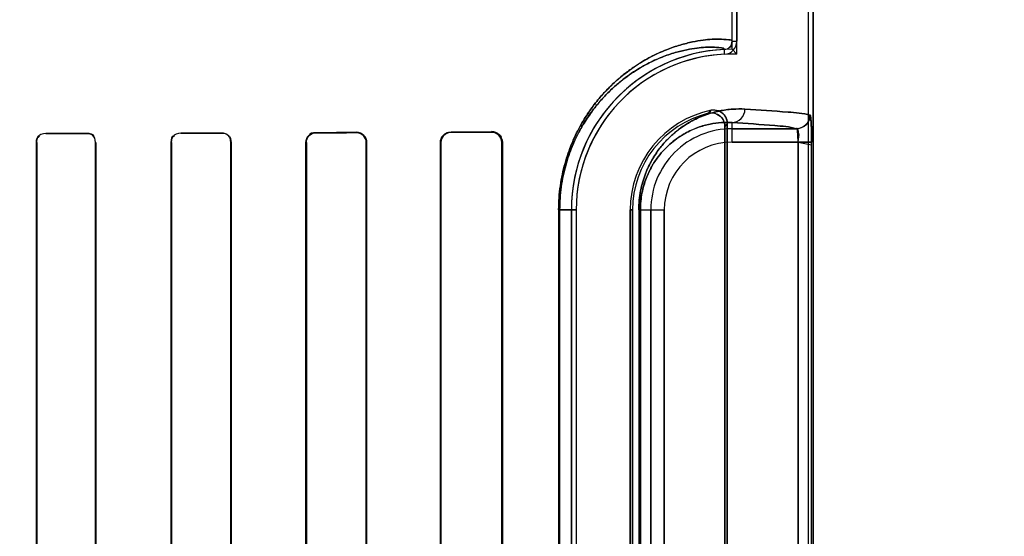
# Model space of a CAD drawing. Header units: millimetres. Extents: x 0 to 297, y 0 to 210.
# Tile 149 of 256: x 58.3348 to 58.517, y 156.8811 to 156.9767. Entities that reach past the tile are written whole.
import ezdxf

# ---------------------------------------------------------------- set-up
doc = ezdxf.new("R2010")
doc.units = ezdxf.units.MM
doc.header["$LTSCALE"] = 16.335
doc.layers.get('0').update_dxf_attribs({"linetype": 'CONTINUOUS'})
for name, color, linetype in [('AXES_REF', 7, 'CONTINUOUS'), ('INTFCLR_1', 7, 'CONTINUOUS'), ('INTFCLR_72935', 7, 'CONTINUOUS')]:
    doc.layers.add(name, color=color, linetype=linetype)

msp = doc.modelspace()

# ---------------------------------------------------------------- linework, layer by layer
at = {"color": 7, "linetype": 'Continuous'}
for radius in [4.8479140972, 4.8475, 4.8164570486]:
    msp.add_circle((57.445730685, 154.9564782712), radius, dxfattribs=at)
msp.add_arc((57.445730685, 154.9564782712), 4.8, 278.2771290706, 261.7228709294, dxfattribs=at)
at = {"layer": 'AXES_REF', "color": 9, "linetype": 'Continuous'}
for radius in [4.4222561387, 2.9642884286]:
    msp.add_circle((57.445730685, 154.9564782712), radius, dxfattribs=at)
at = {"layer": 'AXES_REF', "color": 7, "linetype": 'Continuous'}
msp.add_arc((57.445730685, 154.9564782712), 4.91, 143.2753778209, 36.724622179, dxfattribs=at)
at = {"layer": 'INTFCLR_1', "color": 6, "linetype": 'Continuous'}
for p, q in [((58.4807648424, 156.7064711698), (58.4807648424, 158.0414795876)), ((58.4816464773, 156.7064711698), (58.4816464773, 158.0414711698)), ((58.4666464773, 156.9726758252), (58.4666464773, 157.5752665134)), ((58.4675281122, 157.5752664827), (58.4675281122, 156.9726758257)), ((58.4653273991, 156.9569398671), (58.4653273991, 156.8060024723)), ((58.4657648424, 156.8054539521), (58.4657648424, 156.9574883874)), ((58.3379054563, 156.8089711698), (58.3379054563, 156.9539711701)), ((58.33796550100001, 156.8089711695), (58.33796550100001, 156.9539711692)), ((58.348797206, 156.9539711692), (58.348797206, 156.8089711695)), ((58.3488592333, 156.9539711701), (58.3488592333, 156.8089711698)), ((58.36284735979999, 156.8089711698), (58.36284735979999, 156.9539711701)), ((58.3629117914, 156.8089711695), (58.3629117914, 156.9539711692)), ((58.37385703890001, 156.9539711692), (58.37385703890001, 156.8089711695)), ((58.3739244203, 156.9539711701), (58.3739244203, 156.8089711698)), ((58.38777273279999, 156.8089711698), (58.38777273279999, 156.9539711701)), ((58.3878437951, 156.8089711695), (58.3878437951, 156.9539711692)), ((58.3989330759, 156.9539711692), (58.3989330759, 156.8089711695)), ((58.3990088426, 156.9539711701), (58.3990088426, 156.8089711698)), ((58.4126749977, 156.8089711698), (58.4126749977, 156.9539711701)), ((58.4127569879, 156.8089711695), (58.4127569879, 156.9539711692)), ((58.4240316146, 156.9539711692), (58.4240316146, 156.8089711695)), ((58.4241222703, 156.9539711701), (58.4241222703, 156.8089711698)), ((58.4369060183, 156.8214711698), (58.4369060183, 156.9414711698)), ((58.4377876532, 156.9414711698), (58.4377876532, 156.8214711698)), ((58.4477876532, 156.9414711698), (58.4477876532, 156.8214711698)), ((58.4482250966, 156.8214711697), (58.4482250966, 156.9414711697))]:
    msp.add_line(p, q, dxfattribs=at)
at = {"layer": 'INTFCLR_1', "color": 9, "linetype": 'Continuous'}
for p, q in [((58.4652608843, 156.9702967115), (58.4652184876, 156.9711773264)), ((58.4666464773, 156.9726758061), (58.4675281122, 156.9726758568)), ((58.4666464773, 156.9540144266), (58.4666464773, 156.9576362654)), ((58.4666464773, 156.9565140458), (58.4785911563, 156.9565140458)), ((58.33962047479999, 156.955689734), (58.33962047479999, 156.9556293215)), ((58.34712047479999, 156.9556443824), (58.34712047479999, 156.9557059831)), ((58.3646204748, 156.9557489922), (58.3646204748, 156.9556840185)), ((58.37212047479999, 156.9557031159), (58.37212047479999, 156.9557698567)), ((58.3896204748, 156.9558252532), (58.3896204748, 156.9557533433)), ((58.3971204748, 156.9557776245), (58.3971204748, 156.9558523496)), ((58.4146204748, 156.9559256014), (58.4146204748, 156.9558421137)), ((58.4221204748, 156.9558737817), (58.4221204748, 156.9559624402)), ((58.33796550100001, 156.9539711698), (58.3379054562, 156.9539711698)), ((58.3488592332, 156.9539711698), (58.348797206, 156.9539711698)), ((58.3629117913, 156.9539711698), (58.36284735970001, 156.9539711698)), ((58.3739244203, 156.9539711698), (58.37385703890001, 156.9539711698)), ((58.387843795, 156.9539711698), (58.38777273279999, 156.9539711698)), ((58.3990088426, 156.9539711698), (58.39893307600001, 156.9539711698)), ((58.4127569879, 156.9539711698), (58.4126749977, 156.9539711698)), ((58.4241222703, 156.9539711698), (58.4240316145, 156.9539711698)), ((58.4788604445, 156.9540144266), (58.4666464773, 156.9540144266)), ((58.4788604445, 156.9540144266), (58.4788604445, 156.8089279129)), ((58.4813578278, 156.8089279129), (58.4813578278, 156.9540144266)), ((58.4345458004, 156.9414711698), (58.4345458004, 156.8214711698)), ((58.4345458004, 156.9414711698), (58.4377876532, 156.9414711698)), ((58.43473021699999, 156.8214711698), (58.43473021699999, 156.9414711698)), ((58.4482250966, 156.9414711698), (58.4477876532, 156.9414711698)), ((58.4493763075, 156.9414711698), (58.4493763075, 156.8214711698)), ((58.4493763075, 156.9414711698), (58.4541032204, 156.9414711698)), ((58.44966846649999, 156.8214711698), (58.44966846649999, 156.9414711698)), ((58.4516036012, 156.8214711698), (58.4516036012, 156.9414711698)), ((58.4541032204, 156.9414711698), (58.4541032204, 156.8214711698))]:
    msp.add_line(p, q, dxfattribs=at)
at = {"layer": 'INTFCLR_1', "color": 7, "linetype": 'Continuous'}
for p, q in [((58.4221204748, 156.9558737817), (58.4227322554, 156.9557756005)), ((58.4813578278, 156.9540144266), (58.4788604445, 156.9540144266)), ((58.4788604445, 156.9540144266), (58.4813589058, 156.9535313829))]:
    msp.add_line(p, q, dxfattribs=at)
at = {"layer": 'INTFCLR_1', "color": 6, "linetype": 'Continuous'}
for centre, radius, start, end in [((58.4666464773, 156.9414711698), 0.0297404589, 92.7520534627, 180), ((58.46514634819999, 156.9726757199), 0.0015001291, 272.7563464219, 0.0032912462), ((58.46514634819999, 156.9726757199), 0.002381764, 272.7563353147, 0.0025427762), ((58.4666464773, 156.9414711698), 0.028858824, 92.75198979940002, 179.9999985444), ((58.4666464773, 156.9414711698), 0.018858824, 101.8889191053, 179.9999977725), ((58.4666464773, 156.9414711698), 0.0184213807, 103.8352360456, 180.0000002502)]:
    msp.add_arc(centre, radius, start, end, dxfattribs=at)
at = {"layer": 'INTFCLR_1', "color": 9, "linetype": 'Continuous'}
for centre, radius, start, end in [((58.4979974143, 156.9271133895), 0.0481478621, 137.0401801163, 137.9559478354), ((58.4666464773, 156.9414711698), 0.0150428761, 90.0000000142, 180.0000000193), ((58.4978389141, 156.9314607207), 0.0413059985, 140.9411469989, 141.9143405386), ((58.4666464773, 156.9414711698), 0.0125432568, 90.00000006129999, 179.9999997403)]:
    msp.add_arc(centre, radius, start, end, dxfattribs=at)
at = {"layer": 'INTFCLR_1', "color": 6, "linetype": 'Continuous'}
for centre, major_axis, ratio, start_param, end_param in [((58.20587047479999, 156.9564711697), (0.2607760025, 0), 0.0034906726, -1.0322457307, -0.9983944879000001), ((58.20587047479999, 156.9564711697), (0.2757760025, 0), 0.0034906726, -1.0644388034, -1.0330623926), ((58.20587047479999, 156.9564711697), (0.2607760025, 0), 0.0034906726, -0.9162996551, -0.8795209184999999), ((58.20587047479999, 156.9564711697), (0.2757760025, 0), 0.0034906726, -0.9573995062, -0.9237350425), ((58.20587047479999, 156.9564711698), (0.2607760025, 0), 0.0034906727, -0.7888979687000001, -0.7475038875), ((58.20587047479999, 156.9564711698), (0.2757760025, 0), 0.0034906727, -0.8415583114, -0.8044638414), ((58.20587047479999, 156.9564711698), (0.2607760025, 0), 0.0034906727, -0.642674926, -0.5930216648), ((58.20587047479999, 156.9564711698), (0.2757760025, 0), 0.0034906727, -0.7121557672, -0.6694696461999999)]:
    msp.add_ellipse(centre, major_axis=major_axis, ratio=ratio, start_param=start_param, end_param=end_param, dxfattribs=at)
at = {"layer": 'INTFCLR_1', "color": 9, "linetype": 'Continuous'}
for points, knots in [([(58.43454580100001, 156.9414711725), (58.4345458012, 156.9429653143), (58.4347010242, 156.9451873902), (58.4352027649, 156.9480536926), (58.4356949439, 156.9500716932), (58.4362850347, 156.9519634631), (58.4371517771, 156.9542483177), (58.43815301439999, 156.9563431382), (58.4392552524, 156.9582465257), (58.4403375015, 156.9599206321), (58.44173049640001, 156.9617827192), (58.443461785, 156.9637270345), (58.44566017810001, 156.9658386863), (58.448336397, 156.9679238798), (58.45103448, 156.9695326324), (58.4530553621, 156.9705163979), (58.4548529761, 156.9712800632), (58.4569313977, 156.9719955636), (58.4592165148, 156.9725675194), (58.4612035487, 156.9729019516), (58.462844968, 156.9730599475), (58.4645091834, 156.9731160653), (58.4654885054, 156.9729981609), (58.4666465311, 156.9728900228), (58.4666464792, 156.9726758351)], [0, 0, 0, 0, 0.0889624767, 0.1320587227, 0.1731704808, 0.2125452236, 0.2499716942, 0.3186065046, 0.3504676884, 0.3808901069, 0.4372578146, 0.4887306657, 0.535726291, 0.6186117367, 0.6900918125, 0.7223293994, 0.7523795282, 0.806346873, 0.8529608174, 0.8926493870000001, 0.9257163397, 0.9524727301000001, 0.9872470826, 1, 1, 1, 1]), ([(58.43473021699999, 156.9414711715), (58.43473021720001, 156.9428982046), (58.4348778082, 156.9450203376), (58.4353549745, 156.9477579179), (58.4358230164, 156.9496850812), (58.4363841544, 156.951491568), (58.4372082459, 156.9536729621), (58.438160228, 156.9556728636), (58.43920837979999, 156.9574899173), (58.44023717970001, 156.9590874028), (58.4415612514, 156.9608638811), (58.4432069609, 156.9627184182), (58.44529597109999, 156.9647312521), (58.447838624, 156.9667176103), (58.45040247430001, 156.9682486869), (58.4523222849, 156.9691835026), (58.4540292, 156.9699080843), (58.4560023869, 156.9705854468), (58.4581715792, 156.9711244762), (58.4600568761, 156.9714361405), (58.461614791, 156.9715809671), (58.46319120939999, 156.9716225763), (58.46412988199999, 156.9715141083), (58.4652191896, 156.9713824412), (58.4652184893, 156.9711773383)], [0, 0, 0, 0, 0.08925570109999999, 0.1324872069, 0.1737209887, 0.2132043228, 0.2507249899, 0.319505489, 0.3514207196, 0.3818859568, 0.4383088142, 0.4898030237, 0.5367929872, 0.6196084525, 0.6909676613, 0.7231332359, 0.7531068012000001, 0.8069147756, 0.8533706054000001, 0.8929116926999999, 0.9258489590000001, 0.952499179, 0.9871714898, 1, 1, 1, 1]), ([(58.4493763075, 156.9414711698), (58.44937630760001, 156.9420777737), (58.44943471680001, 156.9432749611), (58.449688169, 156.9450113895), (58.4500803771, 156.9466352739), (58.4505784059, 156.9481201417), (58.4511536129, 156.9494634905), (58.45196692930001, 156.951026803), (58.4530723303, 156.9527066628), (58.4545125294, 156.9543939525), (58.4559734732, 156.9557630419), (58.4574318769, 156.9568746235), (58.4592866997, 156.9580311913), (58.46155169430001, 156.9590733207), (58.4642032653, 156.9598260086), (58.46668110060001, 156.9601663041), (58.4682731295, 156.9601777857), (58.4690321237, 156.9601358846)], [0, 0, 0, 0, 0.0600429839, 0.1184181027, 0.1734493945, 0.22517713, 0.2732606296, 0.3179414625, 0.3994792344, 0.4716692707, 0.5370373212, 0.5972913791, 0.6528779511, 0.7531551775, 0.8428840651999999, 0.9247587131, 1, 1, 1, 1]), ([(58.4666464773, 156.9576362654), (58.4672587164, 156.9576396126), (58.4685432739, 156.9582049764), (58.4690289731, 156.9595032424), (58.4690321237, 156.9601358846)], [0, 0, 0, 0, 0.4918058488, 1, 1, 1, 1]), ([(58.4690321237, 156.9601358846), (58.4716927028, 156.9599890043), (58.4757028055, 156.9596781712), (58.4797609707, 156.9593726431), (58.481086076, 156.9590136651)], [0, 0, 0, 0, 0.6599704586, 1, 1, 1, 1]), ([(58.44966846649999, 156.9414711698), (58.4496684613, 156.9419999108), (58.4497191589, 156.9430433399), (58.44993905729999, 156.9445565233), (58.4502794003, 156.9459714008), (58.4508355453, 156.947636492), (58.4516833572, 156.9494407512), (58.4528731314, 156.9512543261), (58.4541211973, 156.9527199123), (58.4553860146, 156.9539066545), (58.4566481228, 156.9548683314), (58.4582508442, 156.9558658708), (58.4602066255, 156.9567606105), (58.4624933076, 156.9573996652), (58.4646264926, 156.9576795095), (58.4659949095, 156.9576779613), (58.4666464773, 156.9576362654)], [0, 0, 0, 0, 0.0604434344, 0.11919797, 0.1745530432, 0.2265687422, 0.3196855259, 0.4015022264, 0.473822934, 0.5392349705, 0.5994014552, 0.6549095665, 0.7547931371, 0.8440475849, 0.9253631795, 1, 1, 1, 1]), ([(58.4785911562, 156.9565140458), (58.4772786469, 156.9568728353), (58.4732566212, 156.9571786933), (58.4692829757, 156.9574893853), (58.4666464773, 156.9576362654)], [0, 0, 0, 0, 0.3400599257, 1, 1, 1, 1])]:
    msp.add_open_spline(points, degree=3, knots=knots, dxfattribs=at)
at = {"layer": 'INTFCLR_1', "color": 6, "linetype": 'Continuous'}
for points, knots in [([(58.4657648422, 156.957488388), (58.4657648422, 156.9580180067), (58.4653220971, 156.9594830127), (58.463631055, 156.9601085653), (58.4627612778, 156.9599254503)], [0, 0, 0, 0, 0.3733751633, 1, 1, 1, 1]), ([(58.4622413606, 156.9593580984), (58.4627648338, 156.9594870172), (58.4643253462, 156.9594001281), (58.4653273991, 156.9578442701), (58.4653273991, 156.9569398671)], [0, 0, 0, 0, 0.3734727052, 1, 1, 1, 1]), ([(58.481086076, 156.9590136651), (58.4810853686, 156.9583763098), (58.4805534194, 156.9570500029), (58.47922766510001, 156.956514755), (58.4785911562, 156.9565140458)], [0, 0, 0, 0, 0.5003322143, 1, 1, 1, 1]), ([(58.3721204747, 156.955769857), (58.3725735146, 156.9557711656), (58.3735312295, 156.9553963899), (58.3739244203, 156.9544374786), (58.3739244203, 156.9539711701)], [0, 0, 0, 0, 0.4927847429, 1, 1, 1, 1]), ([(58.38777273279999, 156.9539711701), (58.38777273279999, 156.9544375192), (58.3881596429, 156.9554200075), (58.3891427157, 156.9558235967), (58.3896204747, 156.9558252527)], [0, 0, 0, 0, 0.493955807, 1, 1, 1, 1]), ([(58.3878437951, 156.9539711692), (58.3878437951, 156.9544274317), (58.3882255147, 156.9553730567), (58.3891691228, 156.9557519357), (58.3896204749, 156.9557533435)], [0, 0, 0, 0, 0.5027039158, 1, 1, 1, 1]), ([(58.3971204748, 156.9558523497), (58.3976129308, 156.9558542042), (58.3986190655, 156.9554413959), (58.3990088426, 156.9544407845), (58.3990088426, 156.9539711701)], [0, 0, 0, 0, 0.511872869, 1, 1, 1, 1]), ([(58.3971204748, 156.9557776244), (58.3975890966, 156.955779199), (58.3985541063, 156.9553875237), (58.3989330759, 156.9544261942), (58.3989330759, 156.9539711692)], [0, 0, 0, 0, 0.5073617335, 1, 1, 1, 1]), ([(58.4126749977, 156.9539711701), (58.4126749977, 156.9544295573), (58.4130451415, 156.9554581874), (58.4140849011, 156.9559231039), (58.4146204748, 156.9559256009)], [0, 0, 0, 0, 0.4611695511, 1, 1, 1, 1]), ([(58.4127569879, 156.9539711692), (58.4127569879, 156.9544246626), (58.4131279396, 156.955412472), (58.4141218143, 156.955840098), (58.4146204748, 156.9558421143)], [0, 0, 0, 0, 0.4762795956, 1, 1, 1, 1]), ([(58.4221204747, 156.9559624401), (58.4225717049, 156.9559647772), (58.4236246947, 156.955609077), (58.4241222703, 156.9545380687), (58.4241222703, 156.9539711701)], [0, 0, 0, 0, 0.4431989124, 1, 1, 1, 1])]:
    msp.add_open_spline(points, degree=3, knots=knots, dxfattribs=at)
at = {"layer": 'INTFCLR_1', "color": 7, "linetype": 'Continuous'}
for points, knots in [([(58.4813589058, 156.9535313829), (58.481360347, 156.9538533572), (58.4813561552, 156.9546448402), (58.4813488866, 156.9557278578), (58.4813169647, 156.9567248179), (58.48130348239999, 156.9576597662), (58.4811635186, 156.9582740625), (58.4812215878, 156.9589769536), (58.481086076, 156.9590136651)], [0, 0, 0, 0, 0.1755373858, 0.4319359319, 0.5881395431, 0.7249066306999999, 0.9234579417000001, 1, 1, 1, 1]), ([(58.481086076, 156.9590136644), (58.4812031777, 156.9584282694), (58.4813306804, 156.9572257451), (58.4813472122, 156.9555528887), (58.4813578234, 156.9544757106), (58.4813578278, 156.9540144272)], [0, 0, 0, 0, 0.3551236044, 0.7239396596, 1, 1, 1, 1]), ([(58.4221204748, 156.9558737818), (58.4225785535, 156.9558674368), (58.4235883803, 156.9555099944), (58.424034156, 156.9544862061), (58.4240316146, 156.9539711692)], [0, 0, 0, 0, 0.470754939, 1, 1, 1, 1])]:
    msp.add_open_spline(points, degree=3, knots=knots, dxfattribs=at)
at = {"layer": 'INTFCLR_1', "color": 6, "linetype": 'Continuous'}
for points in [[(58.4785911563, 156.9565140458), (58.47906971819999, 156.9564491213), (58.4788476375, 156.9555704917), (58.4788446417, 156.9550875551)], [(58.3379054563, 156.9539711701), (58.3379054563, 156.9544328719), (58.3380019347, 156.9552378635), (58.3384636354, 156.9552388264)], [(58.33796550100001, 156.9539711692), (58.33796550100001, 156.9544193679), (58.3380624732, 156.9551994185), (58.3385106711, 156.9552002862)], [(58.34712047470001, 156.9557059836), (58.34763605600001, 156.9557071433), (58.3485064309, 156.9555348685), (58.3485064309, 156.9550192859)], [(58.34712047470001, 156.9556443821), (58.34761486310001, 156.9556454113), (58.3484512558, 156.9554839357), (58.3484512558, 156.9549895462)], [(58.36284735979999, 156.9539711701), (58.36284735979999, 156.9544361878), (58.362929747, 156.9552530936), (58.363394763, 156.9552543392)], [(58.3629117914, 156.9539711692), (58.3629117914, 156.9544237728), (58.362997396, 156.9552166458), (58.3634499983, 156.955217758)], [(58.3721204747, 156.9557031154), (58.3726422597, 156.9557044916), (58.3735185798, 156.9555208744), (58.3735185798, 156.9549990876)]]:
    msp.add_open_spline(points, degree=3, dxfattribs=at)
at = {"layer": 'INTFCLR_1', "color": 7, "linetype": 'Continuous'}
msp.add_open_spline([(58.4227322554, 156.9557756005), (58.4232264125, 156.9556103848), (58.4238802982, 156.9552357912), (58.42388028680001, 156.9547147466)], degree=3, dxfattribs=at)
at = {"layer": 'INTFCLR_72935', "color": 6, "linetype": 'Continuous'}
for p, q in [((58.480764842, 156.7064711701), (58.480764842, 158.0414880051)), ((58.4816464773, 158.0414711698), (58.4816464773, 156.7064711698)), ((58.4666464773, 156.9712116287), (58.4666464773, 157.5767307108)), ((58.4675281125, 156.9703165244), (58.4675281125, 157.577625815)), ((58.4666464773, 156.9712116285), (58.4675281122, 156.9703165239)), ((58.4653273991, 156.8060024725), (58.4653273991, 156.9569398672)), ((58.4657648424, 156.9574883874), (58.4657648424, 156.8054539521)), ((58.3379054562, 156.9539711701), (58.3379054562, 156.8089711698)), ((58.33796550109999, 156.9539711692), (58.33796550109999, 156.8089711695)), ((58.3487972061, 156.8089711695), (58.3487972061, 156.9539711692)), ((58.3488592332, 156.8089711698), (58.3488592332, 156.9539711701)), ((58.3628473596, 156.9539711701), (58.3628473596, 156.8089711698)), ((58.3629117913, 156.9539711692), (58.3629117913, 156.8089711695)), ((58.37385703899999, 156.8089711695), (58.37385703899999, 156.9539711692)), ((58.3739244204, 156.8089711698), (58.3739244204, 156.9539711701)), ((58.3877727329, 156.9539711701), (58.3877727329, 156.8089711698)), ((58.3878437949, 156.9539711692), (58.3878437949, 156.8089711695)), ((58.39893307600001, 156.8089711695), (58.39893307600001, 156.9539711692)), ((58.3990088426, 156.8089711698), (58.3990088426, 156.9539711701)), ((58.4126749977, 156.9539711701), (58.4126749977, 156.8089711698)), ((58.41275698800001, 156.9539711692), (58.41275698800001, 156.8089711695)), ((58.4240316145, 156.8089711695), (58.4240316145, 156.9539711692)), ((58.4241222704, 156.8089711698), (58.4241222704, 156.9539711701)), ((58.4369060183, 156.9414711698), (58.4369060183, 156.8214711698)), ((58.4377876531, 156.9414711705), (58.4377876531, 156.8214711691)), ((58.4477876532, 156.8214711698), (58.4477876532, 156.9414711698)), ((58.4482250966, 156.9414711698), (58.4482250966, 156.8214711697))]:
    msp.add_line(p, q, dxfattribs=at)
at = {"layer": 'INTFCLR_72935', "color": 9, "linetype": 'Continuous'}
for p, q in [((58.4666464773, 156.9540144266), (58.4666464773, 156.9576362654)), ((58.4785911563, 156.9565140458), (58.4666464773, 156.9565140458)), ((58.33962047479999, 156.9556293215), (58.33962047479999, 156.955689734)), ((58.34712047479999, 156.9557059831), (58.34712047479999, 156.9556443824)), ((58.3646204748, 156.9556840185), (58.3646204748, 156.9557489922)), ((58.37212047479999, 156.9557698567), (58.37212047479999, 156.9557031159)), ((58.3896204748, 156.9557533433), (58.3896204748, 156.9558252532)), ((58.3971204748, 156.9558523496), (58.3971204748, 156.9557776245)), ((58.4146204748, 156.9558421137), (58.4146204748, 156.9559256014)), ((58.4221204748, 156.9559624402), (58.4221204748, 156.9558737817)), ((58.3379054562, 156.9539711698), (58.33796550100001, 156.9539711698)), ((58.348797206, 156.9539711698), (58.3488592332, 156.9539711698)), ((58.36284735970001, 156.9539711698), (58.3629117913, 156.9539711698)), ((58.37385703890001, 156.9539711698), (58.3739244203, 156.9539711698)), ((58.38777273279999, 156.9539711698), (58.387843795, 156.9539711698)), ((58.39893307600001, 156.9539711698), (58.3990088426, 156.9539711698)), ((58.4126749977, 156.9539711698), (58.4127569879, 156.9539711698)), ((58.4240316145, 156.9539711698), (58.4241222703, 156.9539711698)), ((58.4666464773, 156.9540144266), (58.4813578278, 156.9540144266)), ((58.4788604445, 156.8089279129), (58.4788604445, 156.9540144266)), ((58.4813578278, 156.8089279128), (58.4813578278, 156.9540144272)), ((58.4377876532, 156.9414711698), (58.4345458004, 156.9414711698)), ((58.4345458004, 156.9414711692), (58.4345458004, 156.8214711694)), ((58.43473021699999, 156.9414711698), (58.43473021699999, 156.8214711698)), ((58.4477876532, 156.9414711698), (58.4482250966, 156.9414711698)), ((58.4493763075, 156.9414711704), (58.4493763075, 156.8214711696)), ((58.4493763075, 156.9414711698), (58.4541032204, 156.9414711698)), ((58.44966846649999, 156.9414711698), (58.44966846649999, 156.8214711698)), ((58.4516036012, 156.9414711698), (58.4516036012, 156.8214711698)), ((58.4541032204, 156.8214711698), (58.4541032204, 156.9414711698))]:
    msp.add_line(p, q, dxfattribs=at)
at = {"layer": 'INTFCLR_72935', "color": 7, "linetype": 'Continuous'}
for p, q in [((58.4221204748, 156.9559624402), (58.42274027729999, 156.9558669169)), ((58.42272965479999, 156.9557764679), (58.4221204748, 156.9558737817))]:
    msp.add_line(p, q, dxfattribs=at)
at = {"layer": 'INTFCLR_72935', "color": 6, "linetype": 'Continuous'}
for radius, start, end in [(0.0297404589, 90, 180), (0.028858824, 88.24934531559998, 179.9999985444), (0.018858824, 101.8889191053, 179.9999977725), (0.0184213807, 103.835236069, 179.9999998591)]:
    msp.add_arc((58.4666464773, 156.9414711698), radius, start, end, dxfattribs=at)
at = {"layer": 'INTFCLR_72935', "color": 9, "linetype": 'Continuous'}
for centre, radius, start, end in [((58.4979973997, 156.9271134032), 0.0481478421, 137.0401802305, 137.9559483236), ((58.4666464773, 156.9414711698), 0.0150428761, 89.9999999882, 180), ((58.4978389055, 156.9314607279), 0.0413059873, 140.9411471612, 141.9143409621), ((58.4666464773, 156.9414711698), 0.0125432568, 90.00000006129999, 179.9999997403)]:
    msp.add_arc(centre, radius, start, end, dxfattribs=at)
at = {"layer": 'INTFCLR_72935', "color": 6, "linetype": 'Continuous'}
for centre, major_axis, ratio, start_param, end_param in [((58.20587047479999, 156.9564711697), (0.2607760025, 0), 0.0034906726, -1.0322457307, -0.9983944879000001), ((58.20587047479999, 156.9564711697), (0.2757760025, 0), 0.0034906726, -1.0644388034, -1.0330623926), ((58.20587047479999, 156.9564711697), (0.2607760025, 0), 0.0034906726, -0.9162996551, -0.8795209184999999), ((58.20587047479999, 156.9564711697), (0.2757760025, 0), 0.0034906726, -0.9573995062, -0.9237350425), ((58.20587047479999, 156.9564711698), (0.2607760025, 0), 0.0034906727, -0.7888979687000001, -0.7475038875), ((58.20587047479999, 156.9564711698), (0.2757760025, 0), 0.0034906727, -0.8415583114, -0.8044638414), ((58.20587047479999, 156.9564711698), (0.2607760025, 0), 0.0034906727, -0.642674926, -0.5930216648), ((58.20587047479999, 156.9564711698), (0.2757760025, 0), 0.0034906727, -0.7121557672, -0.6694696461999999)]:
    msp.add_ellipse(centre, major_axis=major_axis, ratio=ratio, start_param=start_param, end_param=end_param, dxfattribs=at)
at = {"layer": 'INTFCLR_72935', "color": 9, "linetype": 'Continuous'}
for points, knots in [([(58.466646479, 156.9726758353), (58.4666465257, 156.9728926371), (58.4654763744, 156.9729979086), (58.4644916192, 156.9731169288), (58.4628223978, 156.9730582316), (58.46118389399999, 156.9728992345), (58.4592039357, 156.9725645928), (58.4569250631, 156.9719935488), (58.4543430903, 156.9711043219), (58.4514792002, 156.9697965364), (58.4489746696, 156.9683051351), (58.4468701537, 156.966781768), (58.4451844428, 156.9653815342), (58.44346833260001, 156.9637335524), (58.4417432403, 156.9617975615), (58.4403558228, 156.9599463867), (58.43927347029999, 156.9582763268), (58.4381671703, 156.9563706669), (58.4371621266, 156.9542724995), (58.4362919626, 156.9519837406), (58.4356992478, 156.9500877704), (58.4352047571, 156.9480638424), (58.4347014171, 156.9451921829), (58.4345458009, 156.9429669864), (58.43454580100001, 156.9414711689)], [0, 0, 0, 0, 0.0129082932, 0.0479369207, 0.0747656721, 0.1077870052, 0.1472777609, 0.1937244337, 0.2476759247, 0.3095864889, 0.3808801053, 0.4208017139, 0.4641838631, 0.5112475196, 0.5623302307, 0.6184106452, 0.6487898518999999, 0.6807805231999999, 0.7495641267, 0.7869849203, 0.826503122, 0.8677591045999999, 0.910939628, 1, 1, 1, 1]), ([(58.4652184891, 156.9711773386), (58.4652191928, 156.9713849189), (58.4641183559, 156.9715140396), (58.4631745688, 156.9716235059), (58.461593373, 156.9715794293), (58.4600382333, 156.9714336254), (58.4581596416, 156.9711217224), (58.4559963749, 156.9705835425), (58.4535447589, 156.969741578), (58.4508245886, 156.9684995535), (58.4484456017, 156.9670807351), (58.4464462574, 156.9656301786), (58.44484426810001, 156.9642958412), (58.4432131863, 156.9627246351), (58.4415733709, 156.960878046), (58.4402545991, 156.9591119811), (58.4392257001, 156.9575183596), (58.4381736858, 156.95569914), (58.4372180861, 156.9536960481), (58.436390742, 156.9515109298), (58.4358271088, 156.9497004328), (58.4353568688, 156.9477676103), (58.4348781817, 156.9450249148), (58.43473021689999, 156.9428998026), (58.43473021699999, 156.9414711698)], [0, 0, 0, 0, 0.0129831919, 0.0479084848, 0.07463076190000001, 0.1075226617, 0.1468667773, 0.1931559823, 0.2469482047, 0.3087107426, 0.3798835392, 0.4197618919, 0.463117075, 0.5101750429, 0.5612788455, 0.6174138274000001, 0.6478355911, 0.6798803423, 0.7488096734, 0.7863245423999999, 0.8259516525, 0.8673300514, 0.9106460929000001, 1, 1, 1, 1]), ([(58.4690321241, 156.9601358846), (58.4682750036, 156.9601776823), (58.4666893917, 156.9601664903), (58.4642200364, 156.9598290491), (58.4615722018, 156.9590809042), (58.4593034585, 156.9580404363), (58.4574434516, 156.9568827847), (58.4559788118, 156.9557678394), (58.4545151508, 156.9543969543), (58.4530791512, 156.9527146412), (58.4519772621, 156.9510432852), (58.4511639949, 156.9494858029), (58.4505853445, 156.9481386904), (58.4500840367, 156.9466485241), (58.4496909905, 156.9450256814), (58.4494354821, 156.9432840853), (58.4493763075, 156.9420844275), (58.4493763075, 156.9414711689)], [0, 0, 0, 0, 0.0750554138, 0.1564841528, 0.2459854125, 0.3464640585, 0.4023384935, 0.4625915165, 0.5283646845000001, 0.6004622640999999, 0.6810443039, 0.7258982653, 0.7742486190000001, 0.8260106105, 0.8813405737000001, 0.9392984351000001, 1, 1, 1, 1]), ([(58.4666464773, 156.9576362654), (58.4672587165, 156.9576396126), (58.4685432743, 156.9582049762), (58.4690289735, 156.9595032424), (58.4690321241, 156.9601358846)], [0, 0, 0, 0, 0.4918058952, 1, 1, 1, 1]), ([(58.481086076, 156.9590136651), (58.4797609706, 156.9593726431), (58.4757028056, 156.9596781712), (58.471692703, 156.9599890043), (58.4690321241, 156.9601358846)], [0, 0, 0, 0, 0.3400295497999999, 1, 1, 1, 1]), ([(58.4666464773, 156.9576362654), (58.4659965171, 156.9576778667), (58.4646336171, 156.9576796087), (58.4625077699, 156.9574022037), (58.4602243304, 156.9567671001), (58.4582653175, 156.9558738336), (58.45665815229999, 156.9548753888), (58.4553905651, 156.9539107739), (58.4541233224, 156.9527223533), (58.4528787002, 156.951260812), (58.4516906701, 156.9494530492), (58.4508422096, 156.9476536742), (58.45028259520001, 156.9459828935), (58.4499414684, 156.9445687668), (58.4497198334, 156.9430512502), (58.4496684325, 156.9420057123), (58.44966846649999, 156.9414711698)], [0, 0, 0, 0, 0.07445269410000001, 0.1553255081, 0.2443501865, 0.3444346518, 0.4002308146, 0.4603906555, 0.5262223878, 0.5984573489, 0.6793343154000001, 0.7728337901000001, 0.8249234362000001, 0.8805639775, 0.9388934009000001, 1, 1, 1, 1]), ([(58.4666464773, 156.9576362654), (58.4692829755, 156.9574893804), (58.4732566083, 156.9571786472), (58.47727866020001, 156.9568728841), (58.4785911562, 156.9565140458)], [0, 0, 0, 0, 0.659940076, 1, 1, 1, 1])]:
    msp.add_open_spline(points, degree=3, knots=knots, dxfattribs=at)
at = {"layer": 'INTFCLR_72935', "color": 6, "linetype": 'Continuous'}
for points in [[(58.4666464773, 156.9726758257), (58.4666464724, 156.9722195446), (58.4664755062, 156.9714807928), (58.4660197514, 156.9714588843)], [(58.3379054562, 156.9539711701), (58.3379054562, 156.9544364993), (58.33800711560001, 156.9552458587), (58.3384724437, 156.9552468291)], [(58.33962047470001, 156.955629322), (58.3390789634, 156.9556282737), (58.3382057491, 156.955372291), (58.3382057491, 156.9548307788)], [(58.34712047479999, 156.9557059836), (58.3476426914, 156.9557071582), (58.34851990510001, 156.9555239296), (58.34851990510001, 156.9550017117)], [(58.3487972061, 156.9539711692), (58.3487972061, 156.9544262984), (58.3486952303, 156.9552186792), (58.3482401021, 156.9552177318)], [(58.3628473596, 156.9539711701), (58.3628473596, 156.9544393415), (58.3629339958, 156.9552602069), (58.3634021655, 156.9552614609)], [(58.3646204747, 156.9556840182), (58.3641042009, 156.9556827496), (58.3632407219, 156.9554966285), (58.3632407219, 156.9549803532)], [(58.37385703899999, 156.9539711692), (58.37385703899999, 156.9544293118), (58.3737698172, 156.9552339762), (58.3733116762, 156.9552327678)], [(58.3896204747, 156.9557533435), (58.3891628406, 156.9557519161), (58.388355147, 156.9556782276), (58.388355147, 156.9552205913)]]:
    msp.add_open_spline(points, degree=3, dxfattribs=at)
for points, knots in [([(58.4627612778, 156.9599254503), (58.4632795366, 156.9600345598), (58.4648043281, 156.9599031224), (58.4657648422, 156.9583772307), (58.4657648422, 156.957488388)], [0, 0, 0, 0, 0.3733759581, 1, 1, 1, 1]), ([(58.4653273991, 156.9569398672), (58.4653273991, 156.957478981), (58.4648698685, 156.9589734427), (58.46311952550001, 156.9595743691), (58.4622413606, 156.9593580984)], [0, 0, 0, 0, 0.3734722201, 1, 1, 1, 1]), ([(58.3721204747, 156.955769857), (58.372579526, 156.955771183), (58.37353839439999, 156.9553894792), (58.3739244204, 156.9544315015), (58.3739244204, 156.9539711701)], [0, 0, 0, 0, 0.4993048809, 1, 1, 1, 1]), ([(58.3877727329, 156.9539711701), (58.3877727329, 156.9544391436), (58.3881618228, 156.9554216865), (58.3891443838, 156.9558236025), (58.3896204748, 156.9558252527)], [0, 0, 0, 0, 0.4956992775, 1, 1, 1, 1]), ([(58.3990088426, 156.9539711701), (58.3990088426, 156.9544327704), (58.3986280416, 156.9554317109), (58.3976208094, 156.9558542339), (58.3971204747, 156.9558523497)], [0, 0, 0, 0, 0.4798646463, 1, 1, 1, 1]), ([(58.39893307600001, 156.9539711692), (58.39893307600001, 156.9544304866), (58.3985487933, 156.9553923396), (58.3975847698, 156.9557791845), (58.3971204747, 156.9557776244)], [0, 0, 0, 0, 0.4973039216, 1, 1, 1, 1]), ([(58.4126749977, 156.9539711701), (58.4126749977, 156.9544910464), (58.4131162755, 156.9555304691), (58.4141460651, 156.955923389), (58.4146204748, 156.9559256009)], [0, 0, 0, 0, 0.5228611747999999, 1, 1, 1, 1]), ([(58.4146204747, 156.9558421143), (58.41412209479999, 156.9558400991), (58.4131282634, 156.9554128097), (58.41275698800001, 156.9544249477), (58.41275698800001, 156.9539711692)], [0, 0, 0, 0, 0.5234232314, 1, 1, 1, 1])]:
    msp.add_open_spline(points, degree=3, knots=knots, dxfattribs=at)
at = {"layer": 'INTFCLR_72935', "color": 7, "linetype": 'Continuous'}
for points, knots in [([(58.4785609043, 156.9565298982), (58.4791988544, 156.9565268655), (58.48053487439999, 156.9570651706), (58.4810585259, 156.9584035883), (58.4810554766, 156.9590453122)], [0, 0, 0, 0, 0.4985254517, 1, 1, 1, 1]), ([(58.481086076, 156.9590136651), (58.4810853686, 156.9583763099), (58.4805534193, 156.9570500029), (58.47922766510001, 156.956514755), (58.4785911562, 156.9565140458)], [0, 0, 0, 0, 0.5003322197, 1, 1, 1, 1]), ([(58.4810554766, 156.9590453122), (58.4811539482, 156.9591626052), (58.4812418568, 156.9581196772), (58.4813009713, 156.9575006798), (58.4813492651, 156.9557560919), (58.4813578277, 156.9546464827), (58.4813578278, 156.9540144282)], [0, 0, 0, 0, 0.090819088, 0.3065073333, 0.6251820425, 1, 1, 1, 1]), ([(58.4813578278, 156.9540144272), (58.4813578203, 156.9544766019), (58.4813471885, 156.9555542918), (58.48133061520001, 156.957227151), (58.4812031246, 156.9584287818), (58.481086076, 156.9590136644)], [0, 0, 0, 0, 0.2765935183, 0.6451828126, 1, 1, 1, 1]), ([(58.4788604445, 156.9540144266), (58.4788604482, 156.9541752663), (58.478857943, 156.9548537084), (58.478789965, 156.9553493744), (58.4787426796, 156.9566377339), (58.4785609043, 156.9565298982)], [0, 0, 0, 0, 0.1889097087, 0.7517593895, 1, 1, 1, 1]), ([(58.4241222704, 156.9539711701), (58.4241222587, 156.9544601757), (58.4237187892, 156.9555231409), (58.4226506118, 156.9559558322), (58.4221204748, 156.9559624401)], [0, 0, 0, 0, 0.479801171, 1, 1, 1, 1]), ([(58.4240316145, 156.9539711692), (58.4240317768, 156.9544820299), (58.4235945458, 156.9555058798), (58.4225827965, 156.9558660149), (58.4221204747, 156.9558737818)], [0, 0, 0, 0, 0.5249030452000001, 1, 1, 1, 1])]:
    msp.add_open_spline(points, degree=3, knots=knots, dxfattribs=at)
for points in [[(58.42274027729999, 156.9558669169), (58.4232124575, 156.9557151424), (58.42388417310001, 156.9554113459), (58.4238841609, 156.9549153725)], [(58.4240316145, 156.9539711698), (58.4240316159, 156.9545084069), (58.4238587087, 156.9552615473), (58.4233489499, 156.955431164)], [(58.4788604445, 156.9540144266), (58.4788604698, 156.9545518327), (58.4793365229, 156.9555531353), (58.4788040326, 156.9556256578)]]:
    msp.add_open_spline(points, degree=3, dxfattribs=at)

doc.saveas('drawing.dxf')
